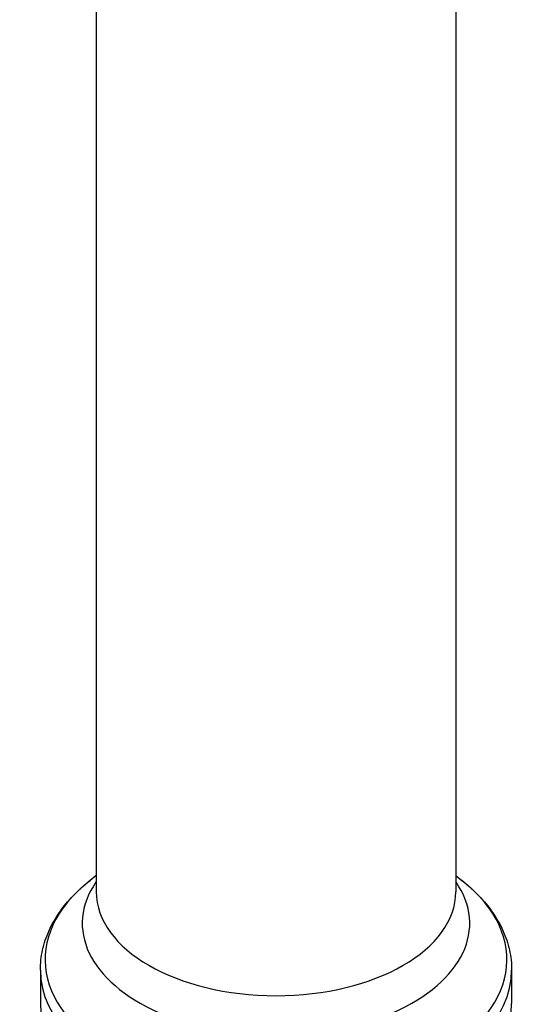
# Model space of a CAD drawing. Header units: millimetres. Extents: x 0 to 5219, y 0 to 2970.
# Tile 221 of 228: x 3379 to 3507, y 2073 to 2319. Entities that reach past the tile are written whole.
import ezdxf

# ---------------------------------------------------------------- set-up
doc = ezdxf.new("R2010")
doc.units = ezdxf.units.MM
doc.header["$LTSCALE"] = 0.2
doc.layers.add('01_Object Line', color=4, linetype='Continuous')

# ---------------------------------------------------------------- blocks, each defined once
blk = doc.blocks.new('A$C6bc54f51')
for p, q in [((239.14, 1120.87), (239.14, 791.09)), ((149.14, 1080.03), (149.14, 791.09)), ((149.14, 795.17), (147.59, 793.96)), ((239.14, 795.17), (240.69, 793.96)), ((135.14, 771.52), (135.14, 763.16)), ((253.14, 771.52), (253.14, 763.16))]:
    blk.add_line(p, q)
for centre, major_axis, start_param, end_param in [((194.14, 774.15), (57.83, 0), 2.506399, 6.918379), ((194.14, 783.22), (-48.51, 0), 5.900477, 9.807487), ((194.14, 791.09), (45, 0), 3.141593, 6.283185), ((194.14, 771.52), (-59, 0), 0, 3.141593), ((194.14, 763.16), (-59, 0), 0, 3.141593)]:
    blk.add_ellipse(centre, major_axis=major_axis, ratio=0.57735, start_param=start_param, end_param=end_param)
for points, knots in [([(135.14, 771.52), (135.14, 773.21), (135.32, 774.89), (136.06, 778.21), (136.6, 779.83), (138.02, 782.98), (138.89, 784.51), (140.92, 787.43), (142.08, 788.83), (144.65, 791.49), (146.06, 792.76), (147.59, 793.96)], [3.9269908, 3.9269908, 3.9269908, 3.9269908, 4.0540295, 4.0540295, 4.1810681, 4.1810681, 4.3081068, 4.3081068, 4.4351455, 4.4351455, 4.5621841, 4.5621841, 4.5621841, 4.5621841]), ([(240.69, 793.96), (242.21, 792.76), (243.63, 791.49), (246.2, 788.83), (247.36, 787.43), (249.38, 784.51), (250.25, 782.98), (251.67, 779.83), (252.22, 778.21), (252.95, 774.89), (253.14, 773.21), (253.14, 771.52)], [0.1502049, 0.1502049, 0.1502049, 0.1502049, 0.2772435, 0.2772435, 0.4042822, 0.4042822, 0.5313208, 0.5313208, 0.6583595, 0.6583595, 0.7853982, 0.7853982, 0.7853982, 0.7853982])]:
    blk.add_open_spline(points, degree=3, knots=knots)

msp = doc.modelspace()

# ---------------------------------------------------------------- block references
at = {"layer": '01_Object Line'}
msp.add_blockref('A$C6bc54f51', (3248.729, 1309.722), dxfattribs=at)

doc.saveas('drawing.dxf')
